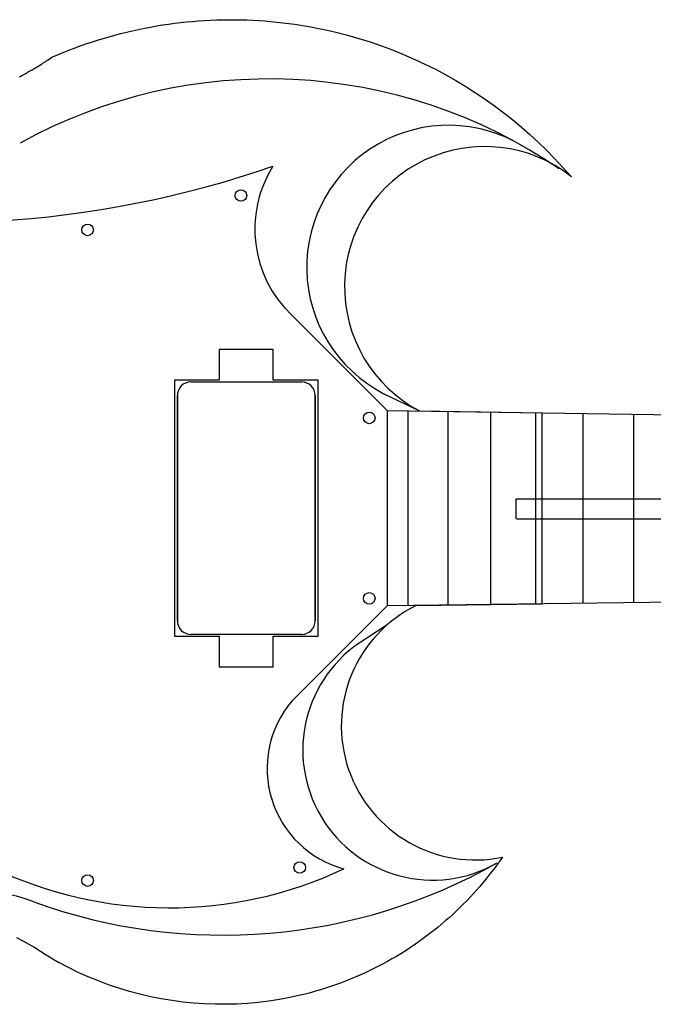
# Model space of a CAD drawing. Extents: x 25 to 1178, y 10 to 839.
# Tile 8 of 18: x 411 to 587, y 364 to 637. Entities that reach past the tile are written whole.
import ezdxf

# ---------------------------------------------------------------- set-up
doc = ezdxf.new("R2010")
doc.units = 0
doc.header["$LTSCALE"] = 10
doc.linetypes.add('ACAD_ISO02W100', pattern=[15, 12, -3])
doc.layers.get('0').update_dxf_attribs({"linetype": 'CONTINUOUS'})
for name, color, linetype in [('FRETS_22', 1, 'CONTINUOUS'), ('NECK', 1, 'CONTINUOUS'), ('PICKUP_CAVITY', 1, 'CONTINUOUS'), ('TRUSSROD', 4, 'CONTINUOUS')]:
    doc.layers.add(name, color=color, linetype=linetype)

msp = doc.modelspace()

# ---------------------------------------------------------------- linework, layer by layer
at = {"color": 2}
for p, q in [((513.344, 528.323), (486.84, 554.774)), ((456.64, 535.509), (456.64, 535.509)), ((457.142, 535.817), (457.142, 535.817)), ((457.686, 536.042), (457.686, 536.042)), ((458.258, 536.179), (458.258, 536.179)), ((458.844, 536.225), (458.844, 536.225)), ((458.844, 536.225), (458.844, 536.225)), ((458.844, 536.225), (489.594, 536.225)), ((458.844, 536.225), (458.844, 536.225)), ((458.844, 536.225), (458.844, 536.225)), ((489.594, 536.225), (489.594, 536.225)), ((489.594, 536.225), (489.594, 536.225)), ((489.594, 536.225), (489.594, 536.225)), ((489.594, 536.225), (489.594, 536.225)), ((490.181, 536.179), (490.181, 536.179)), ((490.753, 536.042), (490.753, 536.042)), ((491.297, 535.817), (491.297, 535.817)), ((491.799, 535.509), (491.799, 535.509)), ((455.811, 534.68), (455.811, 534.68)), ((456.193, 535.127), (456.193, 535.127)), ((456.193, 535.127), (456.193, 535.127)), ((492.246, 535.127), (492.246, 535.127)), ((492.246, 535.127), (492.246, 535.127)), ((492.628, 534.68), (492.628, 534.68)), ((492.936, 534.178), (492.936, 534.178)), ((493.161, 533.634), (493.161, 533.634)), ((493.298, 533.062), (493.298, 533.062)), ((455.094, 469.975), (455.094, 532.475)), ((455.094, 469.975), (455.094, 532.475)), ((455.094, 532.475), (455.094, 469.975)), ((455.094, 469.975), (455.094, 532.475)), ((493.344, 532.475), (493.344, 469.975)), ((493.344, 532.475), (493.344, 469.975)), ((493.344, 532.475), (493.344, 532.475)), ((493.344, 532.475), (493.344, 532.475)), ((493.344, 469.975), (493.344, 532.475)), ((493.344, 532.475), (493.344, 469.975)), ((493.344, 532.475), (493.344, 532.475)), ((493.344, 532.475), (493.344, 532.475)), ((513.344, 528.323), (513.344, 474.128)), ((486.84, 447.676), (513.344, 474.128)), ((493.344, 469.975), (493.344, 469.975)), ((493.344, 469.975), (493.344, 469.975)), ((493.344, 469.975), (493.344, 469.975)), ((493.344, 469.975), (493.344, 469.975)), ((455.811, 467.771), (455.811, 467.771)), ((456.193, 467.324), (456.193, 467.324)), ((456.193, 467.324), (456.193, 467.324)), ((492.246, 467.324), (492.246, 467.324)), ((492.246, 467.324), (492.246, 467.324)), ((492.628, 467.771), (492.628, 467.771)), ((492.936, 468.273), (492.936, 468.273)), ((493.161, 468.817), (493.161, 468.817)), ((493.298, 469.389), (493.298, 469.389)), ((456.64, 466.942), (456.64, 466.942)), ((457.142, 466.634), (457.142, 466.634)), ((457.686, 466.409), (457.686, 466.409)), ((458.258, 466.272), (458.258, 466.272)), ((458.844, 466.225), (458.844, 466.225)), ((458.844, 466.225), (458.844, 466.225)), ((489.594, 466.225), (458.844, 466.225)), ((458.844, 466.225), (458.844, 466.225)), ((458.844, 466.225), (458.844, 466.225)), ((489.594, 466.225), (489.594, 466.225)), ((489.594, 466.225), (489.594, 466.225)), ((489.594, 466.225), (489.594, 466.225)), ((489.594, 466.225), (489.594, 466.225)), ((490.181, 466.272), (490.181, 466.272)), ((490.753, 466.409), (490.753, 466.409)), ((491.297, 466.634), (491.297, 466.634)), ((491.799, 466.942), (491.799, 466.942))]:
    msp.add_line(p, q, dxfattribs=at)
at = {"color": 3}
for p, q in [((512.223, 533.06), (522.307, 528.191)), ((522.307, 528.191), (556.228, 527.692)), ((556.207, 527.692), (556.207, 474.652)), ((521.374, 474.226), (556.227, 474.653))]:
    msp.add_line(p, q, dxfattribs=at)
at = {"color": 6}
msp.add_line((513.284, 468.837), (507.07, 464.816), dxfattribs=at)
at = {"color": 3}
for points in [[(420.269, 626.294, 0), (421.818, 626.959, 0), (423.376, 627.603, 0), (424.942, 628.226, 0), (426.517, 628.828, 0), (428.1, 629.409, 0), (429.691, 629.967, 0), (431.29, 630.505, 0), (432.895, 631.02, 0), (434.508, 631.514, 0), (436.127, 631.985, 0), (437.753, 632.435, 0), (439.384, 632.862, 0), (441.021, 633.267, 0), (442.663, 633.65, 0), (444.309, 634.01, 0), (445.961, 634.348, 0), (447.616, 634.663, 0), (449.275, 634.955, 0), (450.938, 635.225, 0), (452.604, 635.473, 0), (454.273, 635.697, 0), (455.943, 635.899, 0), (457.616, 636.078, 0), (459.291, 636.235, 0), (460.967, 636.368, 0), (462.644, 636.479, 0), (464.322, 636.567, 0), (466, 636.632, 0), (467.678, 636.674, 0), (469.356, 636.694, 0), (471.033, 636.691, 0), (472.709, 636.665, 0), (474.383, 636.617, 0), (476.056, 636.546, 0), (477.727, 636.453, 0), (479.395, 636.337, 0), (481.06, 636.199, 0), (482.722, 636.038, 0), (484.381, 635.855, 0), (486.036, 635.65, 0), (487.687, 635.423, 0), (489.334, 635.174, 0), (490.975, 634.903, 0), (492.612, 634.61, 0), (494.243, 634.296, 0), (495.868, 633.96, 0), (497.488, 633.603, 0), (499.101, 633.224, 0), (502.306, 632.404, 0), (505.483, 631.5, 0), (508.628, 630.513, 0), (511.739, 629.446, 0), (514.813, 628.3, 0), (517.85, 627.075, 0), (520.845, 625.774, 0), (523.798, 624.398, 0), (526.706, 622.948, 0), (529.568, 621.427, 0), (532.381, 619.837, 0), (535.144, 618.178, 0), (537.854, 616.454, 0), (540.511, 614.665, 0), (543.112, 612.815, 0), (545.657, 610.904, 0), (548.143, 608.936, 0), (550.57, 606.912, 0), (552.936, 604.834, 0), (555.24, 602.704, 0), (557.482, 600.525, 0), (559.659, 598.3, 0), (564.461, 593.137, 0)], [(411.259, 620.87, 0), (411.615, 621.053, 0), (411.97, 621.238, 0), (412.324, 621.424, 0), (412.677, 621.613, 0), (413.03, 621.804, 0), (413.381, 621.996, 0), (413.732, 622.191, 0), (414.082, 622.387, 0), (414.432, 622.586, 0), (414.78, 622.787, 0), (415.128, 622.99, 0), (415.475, 623.194, 0), (415.822, 623.401, 0), (416.168, 623.611, 0), (416.513, 623.822, 0), (416.857, 624.035, 0), (417.201, 624.251, 0), (417.544, 624.469, 0), (417.887, 624.689, 0), (418.229, 624.911, 0), (418.57, 625.136, 0), (418.911, 625.362, 0), (419.252, 625.592, 0), (419.591, 625.823, 0), (419.931, 626.057, 0), (420.269, 626.294, 0)], [(545.334, 404.432, 0), (543.16, 401.483, 0), (542.364, 400.435, 0), (541.551, 399.394, 0), (540.721, 398.361, 0), (539.873, 397.336, 0), (539.009, 396.321, 0), (538.127, 395.314, 0), (537.228, 394.317, 0), (536.312, 393.33, 0), (535.38, 392.354, 0), (534.431, 391.387, 0), (533.465, 390.432, 0), (532.483, 389.488, 0), (531.484, 388.556, 0), (530.47, 387.636, 0), (529.439, 386.728, 0), (528.392, 385.832, 0), (527.329, 384.95, 0), (526.251, 384.081, 0), (525.157, 383.226, 0), (524.048, 382.385, 0), (522.924, 381.558, 0), (521.784, 380.746, 0), (520.63, 379.949, 0), (519.462, 379.167, 0), (518.279, 378.401, 0), (517.083, 377.651, 0), (515.872, 376.918, 0), (514.648, 376.201, 0), (513.41, 375.501, 0), (512.159, 374.818, 0), (510.896, 374.153, 0), (509.62, 373.506, 0), (508.331, 372.877, 0), (507.031, 372.266, 0), (505.719, 371.674, 0), (504.395, 371.101, 0), (503.06, 370.547, 0), (501.715, 370.013, 0), (500.359, 369.498, 0), (498.992, 369.004, 0), (497.616, 368.53, 0), (496.231, 368.076, 0), (494.836, 367.643, 0), (493.433, 367.231, 0), (492.021, 366.84, 0), (490.601, 366.471, 0), (489.173, 366.123, 0), (486.295, 365.493, 0), (483.392, 364.952, 0), (480.464, 364.501, 0), (477.517, 364.14, 0), (474.553, 363.873, 0), (471.575, 363.698, 0), (468.586, 363.618, 0), (465.591, 363.632, 0), (462.592, 363.742, 0), (459.593, 363.947, 0), (456.597, 364.248, 0), (453.608, 364.645, 0), (450.63, 365.138, 0), (447.665, 365.727, 0), (444.717, 366.411, 0), (441.79, 367.19, 0), (438.888, 368.063, 0), (436.012, 369.03, 0), (433.168, 370.089, 0), (430.358, 371.239, 0), (427.586, 372.479, 0), (424.855, 373.809, 0), (422.168, 375.225, 0)], [(410.485, 382.106, 0), (412.204, 381.226, 0), (413.888, 380.309, 0), (415.536, 379.356, 0), (417.15, 378.369, 0), (418.727, 377.347, 0), (422.168, 375.225, 0)]]:
    msp.add_polyline3d(points, dxfattribs=at)
at = {"color": 2}
for centre in [(472.742, 587.931), (430.189, 578.392), (508.344, 526.249), (508.344, 476.202), (489.044, 401.57), (430.189, 397.937)]:
    msp.add_circle(centre, 1.6, dxfattribs=at)
at = {"color": 6}
for centre, radius, start, end in [((480.463, 477.718), 142.55, 55.60045, 118.93509), ((530.382, 568.021), 39.396, 58.50714, 242.55142), ((525.936, 434.114), 36.035, 121.56976, 299.85267), ((467.831, 536.958), 154.157, 250.05649, 299.5562), ((393.266, 331.463), 64.447, 70.05649, 117.34802)]:
    msp.add_arc(centre, radius, start, end, dxfattribs=at)
at = {"color": 3}
for centre, radius, start, end in [((540.352, 562.632), 38.882, 51.68024, 242.34841), ((537.772, 440.846), 37.191, 116.16236, 281.73204)]:
    msp.add_arc(centre, radius, start, end, dxfattribs=at)
at = {"color": 2}
for centre, radius, start, end in [((388.201, 865.404), 285.066, 257.5205, 289.12574), ((509.414, 578.62), 32.835, 147.89061, 226.56925), ((458.844, 532.475), 3.75, 90, 180), ((458.844, 532.475), 3.75, 90, 180), ((458.844, 532.475), 3.75, 90, 180), ((458.844, 532.475), 3.75, 90, 180), ((489.594, 532.475), 3.75, 360, 90), ((489.594, 532.475), 3.75, 360, 90), ((489.594, 532.475), 3.75, 360, 90), ((489.594, 532.475), 3.75, 360, 90), ((458.844, 469.975), 3.75, 180, 270.00001), ((458.844, 469.975), 3.75, 180, 270.00001), ((458.844, 469.975), 3.75, 180, 270.00001), ((458.844, 469.975), 3.75, 180, 270.00001), ((489.594, 469.975), 3.75, 270.00001, 360), ((489.594, 469.975), 3.75, 270.00001, 360), ((489.594, 469.975), 3.75, 270.00001, 360), ((489.594, 469.975), 3.75, 270.00001, 360), ((508.782, 429.014), 28.805, 139.61804, 254.90117), ((452.907, 503.761), 113.393, 244.25032, 295.25136)]:
    msp.add_arc(centre, radius, start, end, dxfattribs=at)
at = {"layer": 'FRETS_22', "color": 6}
for p, q in [((519.039, 528.239), (519.039, 474.198)), ((530.139, 528.076), (530.139, 474.334)), ((541.939, 527.902), (541.939, 474.478)), ((554.439, 527.718), (554.439, 474.631)), ((567.639, 527.524), (567.639, 474.792)), ((581.639, 527.318), (581.639, 474.963))]:
    msp.add_line(p, q, dxfattribs=at)
at = {"layer": 'NECK'}
for p, q in [((513.344, 528.323), (960.633, 521.741)), ((960.632, 479.599), (513.344, 474.128))]:
    msp.add_line(p, q, dxfattribs=at)
at = {"layer": 'PICKUP_CAVITY'}
for p, q in [((466.72, 545.225), (466.72, 536.725)), ((481.72, 545.225), (466.72, 545.225)), ((481.72, 536.725), (481.72, 545.225)), ((454.283, 536.725), (454.283, 465.725)), ((466.72, 536.725), (454.283, 536.725)), ((494.156, 536.725), (481.72, 536.725)), ((494.156, 465.725), (494.156, 536.725)), ((454.283, 465.725), (466.72, 465.725)), ((466.72, 465.725), (466.72, 457.225)), ((481.72, 457.225), (481.72, 465.725)), ((481.72, 465.725), (494.156, 465.725)), ((466.72, 457.225), (481.72, 457.225))]:
    msp.add_line(p, q, dxfattribs=at)
at = {"layer": 'TRUSSROD', "color": 4, "linetype": 'ACAD_ISO02W100'}
for p, q in [((549.124, 498.255), (549.128, 503.811)), ((549.128, 503.811), (971.52, 503.811)), ((549.164, 498.255), (971.52, 498.255))]:
    msp.add_line(p, q, dxfattribs=at)

doc.saveas('drawing.dxf')
